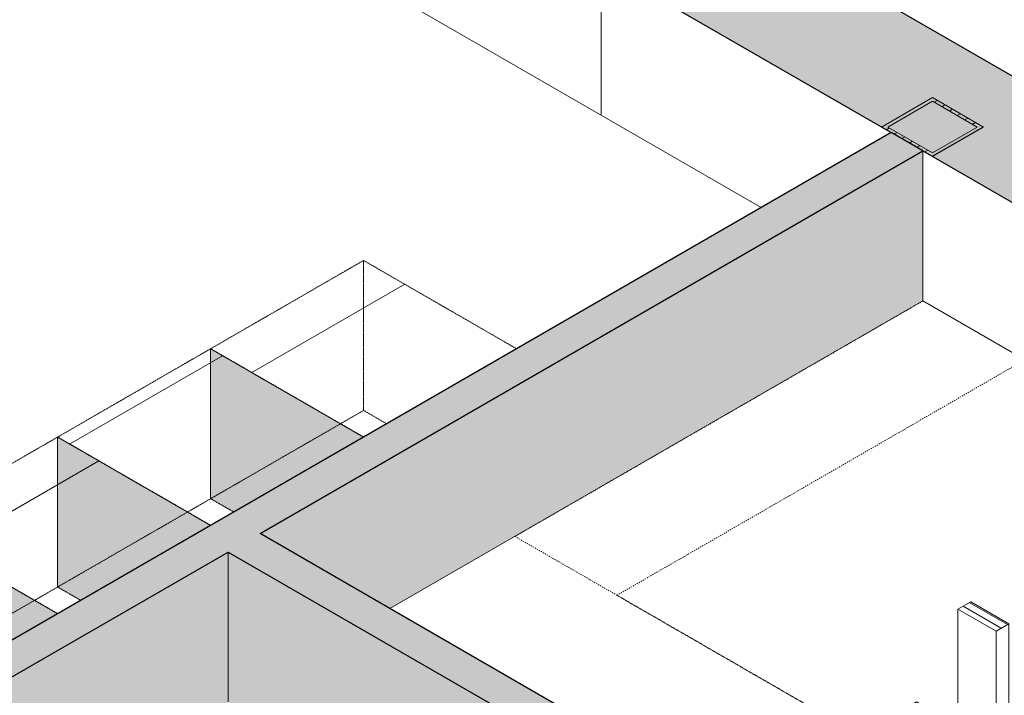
# Model space of a CAD drawing. Header units: millimetres. Extents: x 2807 to 348062, y -35711 to 43067.
# Tile 157 of 191: x 136253 to 138983, y 1894 to 3768. Entities that reach past the tile are written whole.
import ezdxf

# ---------------------------------------------------------------- set-up
doc = ezdxf.new("R2010")
doc.units = ezdxf.units.MM
for name, pattern in [('Dash', [6.35, 3.175, -3.175]), ('Hidden', [7.14375, 4.7625, -2.38125]), ('THO_hhidden', [2.5, 1.5, -1])]:
    doc.linetypes.add(name, pattern=pattern)
for name, color, linetype, lineweight in [('A-GENM', 7, 'Continuous', 13), ('A-WALL', 7, 'Continuous', 25), ('A-WALL-PATT', 7, 'Continuous', 25), ('I-FURN', 7, 'Continuous', 13), ('I-FURN-HDLN', 7, 'Dash', 13), ('I-WALL', 7, 'Continuous', 18), ('S-COLS', 7, 'Continuous', 13)]:
    doc.layers.add(name, color=color, linetype=linetype, lineweight=lineweight)
pattern_1 = [(30, (3507, 1220.57), (-424.264, 244.949), [])]
pattern_2 = [(150, (3507.014, 1220.566), (-16.970817, -9.798317), [])]

# ---------------------------------------------------------------- blocks, each defined once
blk = doc.blocks.new('NLRS_01_GM_WPB_dummy placeholder_gen_tho - kast 600x600x2100-V401-01 isometrie 1e verdieping _plotview_')
at = {"layer": 'A-GENM', "true_color": 0x808080}
h = blk.add_hatch(dxfattribs=at)
h.set_pattern_fill('FP_12', color=8, style=0, pattern_type=2)
h.set_pattern_definition(pattern_1)
h.paths.add_polyline_path([(49545.8, 1875.1), (49970.1, 2120), (49545.8, 2365), (49121.6, 2120), (49392.9, 1963.4)])
at = {"layer": 'A-GENM', "linetype": 'THO_hhidden', "true_color": 0xdcf8f8, "transparency": 33554636}
blk.add_hatch(color=7, dxfattribs=at).paths.add_polyline_path([(49179, 1670.9), (49179, 1693.9), (49320.4, 1775.6), (49347, 1760.3), (49545.8, 1875.1), (49121.6, 2120), (49121.6, 1704.1), (49139.1, 1693.9)])
at = {"layer": 'A-GENM', "linetype": 'THO_hhidden'}
for p, q in [((49545.8, 2365), (49121.6, 2120)), ((49970.1, 2120), (49545.8, 2365)), ((49121.6, 2120), (49545.8, 1875.1)), ((49545.8, 1875.1), (49970.1, 2120))]:
    blk.add_line(p, q, dxfattribs=at)
at = {"layer": 'A-GENM', "color": 9, "linetype": 'THO_hhidden', "true_color": 0xb0c6c6}
for p, q in [((49545.8, 1949), (49545.8, 2365)), ((49121.6, 2120), (49121.6, 1704.1)), ((49481.8, 1912.1), (49545.8, 1949)), ((49545.8, 1949), (49609.8, 1912.1)), ((49179, 1670.9), (49121.6, 1704.1))]:
    blk.add_line(p, q, dxfattribs=at)
at = {"layer": 'A-GENM', "color": 254, "linetype": 'THO_hhidden', "true_color": 0xd3eeee}
blk.add_line((49121.6, 1704.1), (49481.8, 1912.1), dxfattribs=at)
blk = doc.blocks.new('NLRS_01_GM_WPB_dummy placeholder_gen_tho - kast 600x600x2100-V402-01 isometrie 1e verdieping _plotview_')
at = {"layer": 'A-GENM', "true_color": 0x808080}
h = blk.add_hatch(dxfattribs=at)
h.set_pattern_fill('FP_12', color=8, style=0, pattern_type=2)
h.set_pattern_definition(pattern_1)
h.paths.add_polyline_path([(49970.1, 2120), (50394.3, 2365), (49970.1, 2609.9), (49545.8, 2365), (49642.2, 2309.3)])
at = {"layer": 'A-GENM', "linetype": 'THO_hhidden', "true_color": 0xdcf8f8, "transparency": 33554636}
blk.add_hatch(color=7, dxfattribs=at).paths.add_polyline_path([(49609.8, 1912.1), (49970.1, 2120), (49545.8, 2365), (49545.8, 1949)])
at = {"layer": 'A-GENM', "linetype": 'THO_hhidden'}
for p, q in [((49970.1, 2609.9), (49545.8, 2365)), ((50394.3, 2365), (49970.1, 2609.9)), ((49545.8, 2365), (49970.1, 2120)), ((49970.1, 2120), (50394.3, 2365))]:
    blk.add_line(p, q, dxfattribs=at)
at = {"layer": 'A-GENM', "color": 9, "linetype": 'THO_hhidden', "true_color": 0xb0c6c6}
for p, q in [((49970.1, 2194), (49970.1, 2609.9)), ((49545.8, 2365), (49545.8, 1949)), ((49906.1, 2157), (49970.1, 2194)), ((49970.1, 2194), (50034.1, 2157)), ((49609.8, 1912.1), (49545.8, 1949))]:
    blk.add_line(p, q, dxfattribs=at)
at = {"layer": 'A-GENM', "color": 254, "linetype": 'THO_hhidden', "true_color": 0xd3eeee}
blk.add_line((49545.8, 1949), (49906.1, 2157), dxfattribs=at)
blk = doc.blocks.new('NLRS_01_GM_WPB_dummy placeholder_gen_tho - kast 600x600x2100-V403-01 isometrie 1e verdieping _plotview_')
at = {"layer": 'A-GENM', "true_color": 0x808080}
h = blk.add_hatch(dxfattribs=at)
h.set_pattern_fill('FP_12', color=8, style=0, pattern_type=2)
h.set_pattern_definition(pattern_1)
h.paths.add_polyline_path([(50818.6, 2609.9), (51242.9, 2854.9), (50818.6, 3099.8), (50394.3, 2854.9), (50729, 2661.6)])
at = {"layer": 'A-GENM', "linetype": 'THO_hhidden', "true_color": 0xdcf8f8, "transparency": 33554636}
blk.add_hatch(color=7, dxfattribs=at).paths.add_polyline_path([(50458.4, 2402), (50818.6, 2609.9), (50394.3, 2854.9), (50394.3, 2438.9), (50443, 2410.9)])
at = {"layer": 'A-GENM', "linetype": 'THO_hhidden'}
for p, q in [((50818.6, 3099.8), (50394.3, 2854.9)), ((51242.9, 2854.9), (50818.6, 3099.8)), ((50394.3, 2854.9), (50818.6, 2609.9)), ((50818.6, 2609.9), (51242.9, 2854.9))]:
    blk.add_line(p, q, dxfattribs=at)
at = {"layer": 'A-GENM', "color": 9, "linetype": 'THO_hhidden', "true_color": 0xb0c6c6}
for p, q in [((50818.6, 2683.9), (50818.6, 3099.8)), ((50394.3, 2854.9), (50394.3, 2438.9)), ((50754.6, 2646.9), (50818.6, 2683.9)), ((50818.6, 2683.9), (50882.6, 2646.9)), ((50458.4, 2402), (50394.3, 2438.9))]:
    blk.add_line(p, q, dxfattribs=at)
at = {"layer": 'A-GENM', "color": 254, "linetype": 'THO_hhidden', "true_color": 0xd3eeee}
blk.add_line((50394.3, 2438.9), (50754.6, 2646.9), dxfattribs=at)
blk = doc.blocks.new('NLRS_28_SCO_UN_koker_gen_bcb - K200_200_12_5-V492-01 isometrie 1e verdieping _plotview_')
at = {"layer": 'S-COLS'}
h = blk.add_hatch(dxfattribs=at)
h.set_pattern_fill('FP_15', color=256, style=0, pattern_type=2)
h.set_pattern_definition([(30, (3507.014, 1220.566), (-42.426292, 24.494494), []), (30, (3507.014, 1244.815), (-42.426292, 24.494494), [])])
h.paths.add_polyline_path([(52396.4, 3388.2), (52537.8, 3469.8), (52396.4, 3551.5), (52255, 3469.8)])
h.paths.add_polyline_path([(52396.4, 3398.4), (52272.6, 3469.8), (52396.4, 3541.3), (52520.1, 3469.8)])
at = {"layer": 'S-COLS', "lineweight": 18}
for p, q in [((52396.4, 3551.5), (52255, 3469.8)), ((52537.8, 3469.8), (52396.4, 3551.5)), ((52272.6, 3469.8), (52396.4, 3541.3)), ((52396.4, 3541.3), (52520.1, 3469.8)), ((52396.4, 3398.4), (52272.6, 3469.8)), ((52396.4, 3388.2), (52537.8, 3469.8)), ((52520.1, 3469.8), (52396.4, 3398.4))]:
    blk.add_line(p, q, dxfattribs=at)
blk = doc.blocks.new('NLRS_82_FU_UN_bureau vrijstaand 2 poten kmx4r73h_gen_bcb - bureau vrijstaand 2 poten-V573-01 isometrie 1e verdieping _plotview_')
at = {"layer": 'I-FURN'}
h = blk.add_hatch(dxfattribs=at)
h.set_pattern_fill('FP_18', color=256, style=0, pattern_type=2)
h.set_pattern_definition(pattern_2)
h.paths.add_polyline_path([(53510, 2612.5), (53545.4, 2632.9), (53439.3, 2694.1), (53404, 2673.7), (53424.9, 2661.6)])
h = blk.add_hatch(dxfattribs=at)
h.set_pattern_fill('FP_18', color=256, style=0, pattern_type=2)
h.set_pattern_definition(pattern_2)
h.paths.add_polyline_path([(52573.1, 2071.6), (52608.5, 2092), (52502.4, 2153.2), (52467.1, 2132.8)])
at = {"layer": 'I-FURN', "lineweight": 18}
for p, q in [((53439.3, 2694.1), (53404, 2673.7)), ((53545.4, 2632.9), (53439.3, 2694.1)), ((53404, 2673.7), (53510, 2612.5)), ((53510, 2612.5), (53545.4, 2632.9)), ((52502.4, 2153.2), (52467.1, 2132.8)), ((52467.1, 2132.8), (52573.1, 2071.6)), ((52608.5, 2092), (52502.4, 2153.2)), ((52573.1, 2071.6), (52608.5, 2092))]:
    blk.add_line(p, q, dxfattribs=at)
at = {"layer": 'I-FURN'}
for p, q in [((53404, 2673.7), (53404, 2298.6)), ((53545.4, 2632.9), (53545.4, 2257.8)), ((53510, 2237.3), (53510, 2612.5)), ((53236, 2385.3), (53289.1, 2416)), ((53289.1, 2416), (53404, 2349.6)), ((53660.3, 2140.4), (53236, 2385.3)), ((53236, 2385.3), (53236, 2344.5)), ((53236, 2344.5), (53660.3, 2099.6)), ((53404, 2298.6), (53510, 2237.3)), ((53545.4, 2268), (53713.3, 2171)), ((53510, 2237.3), (53545.4, 2257.8)), ((53660.3, 2140.4), (53713.3, 2171)), ((53713.3, 2171), (53713.3, 2130.2)), ((52467.1, 2132.8), (52467.1, 1757.7)), ((53660.3, 2099.6), (53660.3, 2140.4)), ((53713.3, 2130.2), (53660.3, 2099.6)), ((52608.5, 2092), (52608.5, 1716.8)), ((52573.1, 1696.4), (52573.1, 2071.6)), ((52299.1, 1844.4), (52352.2, 1875)), ((52352.2, 1875), (52467.1, 1808.7)), ((52723.4, 1599.5), (52299.1, 1844.4)), ((52299.1, 1844.4), (52299.1, 1803.6)), ((52299.1, 1803.6), (52723.4, 1558.6)), ((52467.1, 1757.7), (52573.1, 1696.4)), ((52608.5, 1727), (52776.4, 1630.1)), ((52573.1, 1696.4), (52608.5, 1716.8)), ((52723.4, 1599.5), (52776.4, 1630.1)), ((52776.4, 1630.1), (52776.4, 1589.3)), ((52723.4, 1558.6), (52723.4, 1599.5)), ((52776.4, 1589.3), (52723.4, 1558.6))]:
    blk.add_line(p, q, dxfattribs=at)
at = {"layer": 'I-FURN-HDLN'}
for p, q in [((52369.8, 2987.5), (51238.5, 2334.3)), ((51521.3, 2171), (52652.7, 2824.2)), ((51238.5, 2334.3), (52157.7, 1803.6)), ((52157.7, 1803.6), (51521.3, 2171))]:
    blk.add_line(p, q, dxfattribs=at)

msp = doc.modelspace()

# ---------------------------------------------------------------- hatches: boundary and pattern name
at = {"layer": 'A-GENM', "true_color": 0x808080}
h = msp.add_hatch(dxfattribs=at)
h.set_pattern_fill('FP_12', color=8, style=0, pattern_type=2)
h.set_pattern_definition([(30, (89894.75, 1220.57), (-424.264, 244.949), [])])
h.paths.add_polyline_path([(136782.1, 2365), (137206.3, 2609.9), (136782.1, 2854.9), (136357.8, 2609.9)])
at = {"layer": 'A-GENM', "true_color": 0xdcf8f8, "transparency": 33554636}
msp.add_hatch(color=7, dxfattribs=at).paths.add_polyline_path([(136421.8, 2157), (136782.1, 2365), (136357.8, 2609.9), (136357.8, 2194)])
at = {"layer": 'A-WALL-PATT', "lineweight": 18, "true_color": 0x808080}
msp.add_hatch(color=8, dxfattribs=at).paths.add_polyline_path([(153138.3, -4899.3), (153442.4, -4723.7), (129683.6, 8993.4), (129379.5, 8817.9), (152834.3, -4723.7)])
at = {"layer": 'A-WALL-PATT', "lineweight": 13, "true_color": 0x808080}
h = msp.add_hatch(dxfattribs=at)
h.set_pattern_fill('FP_10', color=8, style=0, pattern_type=2)
h.set_pattern_definition([(90, (129379.54, 8401.9), (-848.528, 489.898), [])])
h.paths.add_polyline_path([(153138.3, -5315.3), (153138.3, -4899.3), (150000.5, -3087.7), (150000.5, -3503.7), (152701.1, -5062.8)])
h.paths.add_polyline_path([(149551.9, -3244.6), (149912.2, -3036.7), (143848.7, 464.1), (143848.7, 48.1), (149528.6, -3231.1)])
h.paths.add_polyline_path([(143404, 304.9), (143406.8, 308.7), (143406.8, 311), (143760.3, 515.1), (142151.7, 1443.9), (142151.7, 1027.9), (143397.3, 308.7)])
h.paths.add_polyline_path([(141703, 1286.9), (142063.3, 1494.9), (138757.6, 3403.5), (138757.6, 2987.5), (139791.7, 2390.4), (139791.7, 2673.7), (139827.1, 2694.1), (139933.1, 2632.9), (139933.1, 2308.8), (140357.4, 2063.8), (140357.4, 2347.1), (140392.8, 2367.5), (140498.8, 2306.3), (140498.8, 1982.2), (141431.2, 1443.9)])
h.paths.add_polyline_path([(138308.9, 3246.5), (138669.2, 3454.5), (132605.7, 6955.2), (132605.7, 6539.3), (138253.8, 3278.4)])
h.paths.add_polyline_path([(132157.1, 6798.3), (132517.3, 7006.3), (129379.5, 8817.9), (129379.5, 8401.9), (132065.3, 6851.3)])
at = {"layer": 'A-WALL-PATT', "lineweight": 18, "true_color": 0xafafaf}
for points in [[(136919.1, 2342), (138757.6, 3403.5), (138669.2, 3454.5), (136830.7, 2393)], [(138529.5, 1310.2), (138617.9, 1361.2), (136830.7, 2393), (136742.3, 2342), (138484.2, 1336.3)], [(134134.9, 734.6), (136830.7, 2291), (136742.3, 2342), (134046.5, 785.6)]]:
    msp.add_hatch(color=253, dxfattribs=at).paths.add_polyline_path(points)
at = {"layer": 'A-WALL-PATT', "true_color": 0xf0f0f0}
for points in [[(137279.3, 2134), (138757.6, 2987.5), (138757.6, 3403.5), (136919.1, 2342), (137257.1, 2146.9)], [(138529.5, 894.2), (138529.5, 1310.2), (136830.7, 2291), (136830.7, 1875), (138484.2, 920.3)]]:
    msp.add_hatch(color=7, dxfattribs=at).paths.add_polyline_path(points)
h = msp.add_hatch(color=7, dxfattribs=at)
h.paths.add_polyline_path([(135339.5, 1277), (135336.9, 1284.8), (135339.5, 1277.3)])
h.paths.add_polyline_path([(134134.9, 318.6), (135423.5, 1063.3), (135423.5, 1230.7), (135406.7, 1254.2), (135405.3, 1256.3), (135385.8, 1248.1), (135363.5, 1249), (135341.9, 1269), (135335.6, 1296.9), (135335.2, 1330.7), (135338.9, 1335.8), (135347.7, 1337.9), (135356.6, 1335.8), (135360.2, 1330.7), (135361.4, 1283.6), (135365.7, 1277.3), (135370.4, 1271.7), (135380, 1272.3), (135394, 1278.8), (135391, 1284.7), (135392.8, 1303.4), (135397.5, 1309.1), (135423.5, 1324.1), (135423.5, 1437.7), (135466.7, 1461.8), (135508.4, 1437.7), (135508.6, 1373.3), (135650, 1452.9), (135681.7, 1434.6), (135681.7, 1627.6), (134134.9, 734.6), (134134.9, 566.8)])
h.paths.add_polyline_path([(135508.4, 1111.6), (135553.9, 1137.9), (135520.2, 1154), (135508.4, 1158.5), (135508.4, 1122.4)])
h.paths.add_polyline_path([(135861.9, 1330.5), (135861.9, 1486.9), (135849.6, 1494), (135849.6, 1337.7), (135860.8, 1331.2)])
h.paths.add_polyline_path([(135946.8, 1364.7), (136010.2, 1401.3), (135946.8, 1437.9), (135946.8, 1366.6)])
h.paths.add_polyline_path([(135849.6, 1570.1), (135861.9, 1577.3), (135863.6, 1691.8), (135904.4, 1715.4), (135946.8, 1690), (135946.8, 1626.2), (136065.2, 1692), (136089.2, 1690), (136100, 1708.6), (136107.3, 1737.1), (136107.7, 1739.9), (136109, 1778.8), (136111, 1781.5), (136119.8, 1783.7), (136130.6, 1778.8), (136132.3, 1776.4), (136130, 1721.5), (136117.7, 1688.9), (136116, 1683.2), (136145.7, 1675.8), (136198.1, 1659.2), (136233.8, 1644.4), (136278.4, 1620.7), (136315.5, 1594.6), (136327.2, 1584.3), (136830.7, 1875), (136830.7, 2291), (135823.1, 1709.2), (135849.6, 1691.8), (135849.6, 1604.8)])
h.paths.add_polyline_path([(135708.2, 1622.5), (135814.2, 1683.7), (135814.2, 1704.1), (135690.5, 1632.7)])

# ---------------------------------------------------------------- linework, layer by layer
at = {"layer": 'A-GENM', "linetype": 'THO_hhidden'}
for p, q in [((136782.1, 2854.9), (136357.8, 2609.9)), ((137206.3, 2609.9), (136782.1, 2854.9)), ((136357.8, 2609.9), (136782.1, 2365)), ((136782.1, 2365), (137206.3, 2609.9))]:
    msp.add_line(p, q, dxfattribs=at)
at = {"layer": 'A-GENM', "color": 9, "linetype": 'THO_hhidden', "true_color": 0xb0c6c6}
for p, q in [((136782.1, 2438.9), (136782.1, 2854.9)), ((136357.8, 2609.9), (136357.8, 2194)), ((136718.1, 2402), (136782.1, 2438.9)), ((136782.1, 2438.9), (136846.1, 2402)), ((136421.8, 2157), (136357.8, 2194))]:
    msp.add_line(p, q, dxfattribs=at)
at = {"layer": 'A-GENM', "color": 254, "linetype": 'THO_hhidden', "true_color": 0xd3eeee}
msp.add_line((136357.8, 2194), (136718.1, 2402), dxfattribs=at)
at = {"layer": 'A-WALL'}
msp.add_line((138757.6, 3403.5), (138669.2, 3454.5), dxfattribs=at)
at = {"layer": 'I-WALL', "lineweight": 25}
for p, q in [((153442.4, -4723.7), (129683.6, 8993.4)), ((132605.7, 6955.2), (138669.2, 3454.5)), ((138669.2, 3454.5), (134046.5, 785.6)), ((136919.1, 2342), (138757.6, 3403.5)), ((138757.6, 3403.5), (142063.3, 1494.9)), ((139054.9, 1108.9), (136919.1, 2342)), ((134134.9, 734.6), (136830.7, 2291)), ((136830.7, 2291), (138529.5, 1310.2))]:
    msp.add_line(p, q, dxfattribs=at)
at = {"layer": 'I-WALL'}
for p, q in [((132605.7, 6539.3), (138308.9, 3246.5)), ((138757.6, 2987.5), (138757.6, 3403.5)), ((137279.3, 2134), (138757.6, 2987.5)), ((138757.6, 2987.5), (139791.7, 2390.4)), ((136830.7, 1875), (136830.7, 2291))]:
    msp.add_line(p, q, dxfattribs=at)

# ---------------------------------------------------------------- block references
at = {"layer": 'A-GENM', "color": 9, "linetype": 'THO_hhidden', "true_color": 0xb0c6c6}
for name in ['NLRS_01_GM_WPB_dummy placeholder_gen_tho - kast 600x600x2100-V403-01 isometrie 1e verdieping _plotview_', 'NLRS_01_GM_WPB_dummy placeholder_gen_tho - kast 600x600x2100-V402-01 isometrie 1e verdieping _plotview_', 'NLRS_01_GM_WPB_dummy placeholder_gen_tho - kast 600x600x2100-V401-01 isometrie 1e verdieping _plotview_']:
    msp.add_blockref(name, (86387.7, 0), dxfattribs=at)
at = {"layer": 'I-FURN-HDLN'}
msp.add_blockref('NLRS_82_FU_UN_bureau vrijstaand 2 poten kmx4r73h_gen_bcb - bureau vrijstaand 2 poten-V573-01 isometrie 1e verdieping _plotview_', (86387.7, 0), dxfattribs=at)
at = {"layer": 'S-COLS', "linetype": 'Hidden'}
msp.add_blockref('NLRS_28_SCO_UN_koker_gen_bcb - K200_200_12_5-V492-01 isometrie 1e verdieping _plotview_', (86387.7, 0), dxfattribs=at)

doc.saveas('drawing.dxf')
